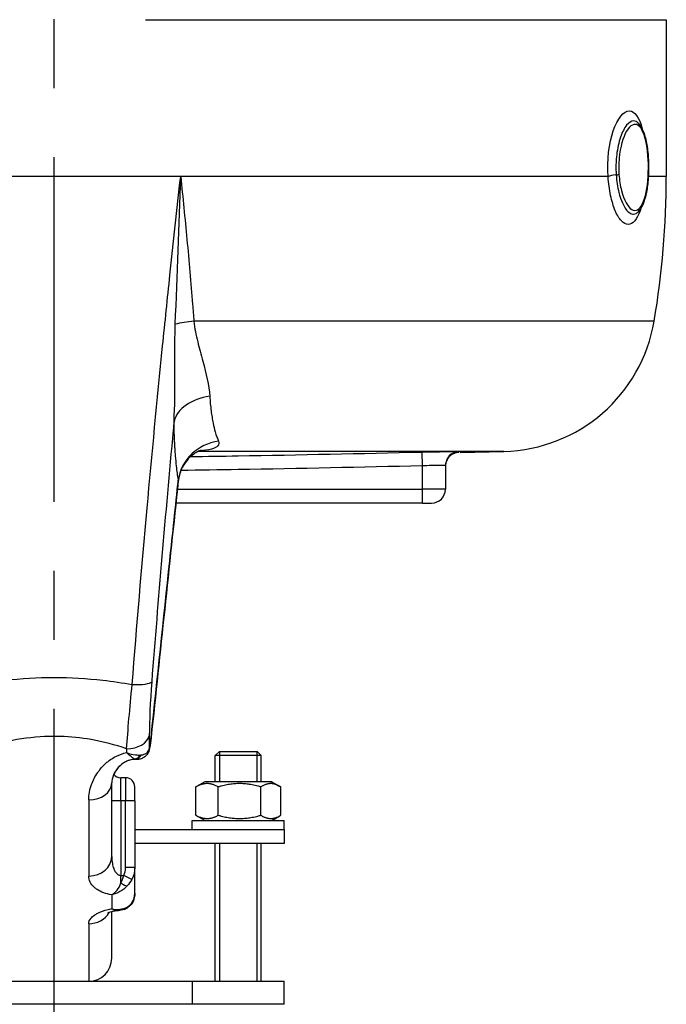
# Model space of a CAD drawing. Header units: millimetres. Extents: x -309 to 8091, y -6405 to -465.
# Tile 20 of 57: x 2912 to 3053, y -4744 to -4530. Entities that reach past the tile are written whole.
import ezdxf

# ---------------------------------------------------------------- set-up
doc = ezdxf.new("R2010")
doc.units = ezdxf.units.MM
doc.header["$LTSCALE"] = 20
doc.linetypes.add('MITTE', pattern=[2, 1.25, -0.25, 0.25, -0.25])
doc.layers.add('02-LINIE-035', color=2, linetype='CONTINUOUS')
doc.layers.add('05-ACHSE', color=1, linetype='MITTE')

msp = doc.modelspace()

# ---------------------------------------------------------------- linework, layer by layer
at = {"layer": '02-LINIE-035'}
for p, q in [((2939.53, -4529.76), (3052.69, -4529.76)), ((3052.69, -4529.76), (3052.69, -4563.88)), ((2947.17, -4563.88), (2892.21, -4563.88)), ((3040.03, -4563.88), (2947.17, -4563.88)), ((3052.69, -4563.88), (3048.78, -4563.88)), ((3047.44, -4569.96), (3047.44, -4569.96)), ((2946.46, -4583.88), (2946.46, -4583.88)), ((2946.12, -4592.8), (2946.12, -4592.8)), ((2946.04, -4594.87), (2946.04, -4594.87)), ((3050.06, -4595.3), (2950.03, -4595.3)), ((2942.04, -4612.87), (2942.04, -4612.87)), ((2945.89, -4612.87), (2945.89, -4612.87)), ((2949.33, -4624.77), (2949.33, -4624.77)), ((3017.42, -4623.63), (2951, -4623.63)), ((2999.69, -4626.78), (2999.62, -4623.79)), ((3007.61, -4623.88), (3007.62, -4623.69)), ((3007.92, -4623.88), (3017.42, -4623.63)), ((2999.69, -4631.88), (2999.69, -4626.78)), ((3004.69, -4626.69), (3004.69, -4631.88)), ((2940.25, -4631.88), (2940.25, -4631.88)), ((2946.45, -4631.88), (2999.69, -4631.88)), ((3004.69, -4631.88), (2999.69, -4631.88)), ((2999.69, -4634.88), (2999.69, -4631.88)), ((2939.98, -4634.88), (2939.98, -4634.88)), ((2999.69, -4634.88), (2946.14, -4634.88)), ((2999.69, -4634.88), (3001.69, -4634.88)), ((2937.19, -4667.28), (2937.19, -4667.28)), ((2912.19, -4673.11), (2912.19, -4673.11)), ((2927.19, -4673.11), (2927.19, -4673.11)), ((2912.19, -4686.23), (2912.19, -4686.23)), ((2927.19, -4686.23), (2927.19, -4686.23)), ((2935.57, -4686.23), (2935.57, -4686.23)), ((2940.75, -4685.83), (2940.74, -4685.83)), ((2955.61, -4688.88), (2954.69, -4689.8)), ((2955.59, -4688.9), (2955.59, -4695.48)), ((2955.61, -4688.88), (2963.77, -4688.88)), ((2963.77, -4688.88), (2964.69, -4689.8)), ((2963.79, -4695.48), (2963.79, -4688.9)), ((2937.19, -4689.6), (2937.19, -4689.6)), ((2937.19, -4690.54), (2937.19, -4690.63)), ((2937.34, -4690.63), (2937.19, -4690.63)), ((2937.34, -4689.54), (2937.34, -4689.54)), ((2937.34, -4690.59), (2937.34, -4690.63)), ((2937.62, -4690.63), (2937.62, -4690.63)), ((2964.69, -4689.8), (2954.69, -4689.8)), ((2954.69, -4695.48), (2954.69, -4689.8)), ((2964.69, -4695.48), (2964.69, -4689.8)), ((2934.19, -4699.61), (2934.19, -4694.61)), ((2935.19, -4694.61), (2934.19, -4694.61)), ((2935.19, -4694.61), (2935.19, -4699.61)), ((2952.39, -4695.48), (2950.63, -4696.5)), ((2966.99, -4695.48), (2952.39, -4695.48)), ((2966.99, -4695.48), (2968.75, -4696.5)), ((2932.19, -4711.75), (2932.19, -4695.75)), ((2937.19, -4699.61), (2937.19, -4696.61)), ((2950.46, -4702.76), (2950.46, -4696.6)), ((2955.35, -4702.76), (2955.35, -4696.6)), ((2964.59, -4702.76), (2964.59, -4696.6)), ((2968.92, -4702.76), (2968.92, -4696.6)), ((2927.19, -4699.44), (2927.19, -4715.98)), ((2934.19, -4699.61), (2932.19, -4699.61)), ((2935.19, -4699.61), (2934.19, -4699.61)), ((2934.19, -4699.61), (2934.19, -4715.87)), ((2937.19, -4699.61), (2935.19, -4699.61)), ((2935.19, -4714.16), (2935.19, -4699.61)), ((2937.19, -4699.61), (2937.19, -4714.16)), ((2949.69, -4703.88), (2969.69, -4703.88)), ((2949.69, -4705.88), (2949.69, -4703.88)), ((2952.39, -4703.88), (2950.63, -4702.87)), ((2966.99, -4703.88), (2968.75, -4702.87)), ((2969.69, -4705.88), (2969.69, -4703.88)), ((2937.19, -4705.88), (2969.69, -4705.88)), ((2969.69, -4705.88), (2969.69, -4708.88)), ((2969.69, -4708.88), (2937.19, -4708.88)), ((2954.69, -4738.88), (2954.69, -4708.88)), ((2955.59, -4708.88), (2955.59, -4738.88)), ((2963.79, -4738.88), (2963.79, -4708.88)), ((2964.69, -4738.88), (2964.69, -4708.88)), ((2937.19, -4714.16), (2935.19, -4714.16)), ((2937.19, -4719.81), (2937.19, -4714.16)), ((2934.19, -4715.87), (2934.8, -4715.87)), ((2934.19, -4717.49), (2934.19, -4715.87)), ((2936.55, -4716.72), (2934.8, -4715.87)), ((2932.19, -4720.08), (2932.19, -4723.12)), ((2932.19, -4723.12), (2932.19, -4723.12)), ((2934.19, -4723.17), (2934.19, -4723.17)), ((2932.19, -4733.88), (2932.19, -4723.74)), ((2927.19, -4726.36), (2927.19, -4738.88)), ((2889.69, -4738.88), (2949.69, -4738.88)), ((2949.69, -4738.88), (2969.69, -4738.88)), ((2949.69, -4738.88), (2949.69, -4743.88)), ((2969.69, -4743.88), (2969.69, -4738.88)), ((2949.69, -4743.88), (2889.69, -4743.88)), ((2969.69, -4743.88), (2949.69, -4743.88))]:
    msp.add_line(p, q, dxfattribs=at)
for centre, radius, start, end in [((2863.69, -4563.88), 189, 350.4316, 0), ((3016.53, -4589.65), 34, 271.5, 350.4316), ((3001.69, -4631.88), 3, 270, 0), ((2934.19, -4692.61), 2, 219.1144, 270), ((2935.19, -4696.61), 2, 0, 90), ((2927.19, -4733.88), 5, 270, 0)]:
    msp.add_arc(centre, radius, start, end, dxfattribs=at)
for centre, major_axis, ratio, start_param, end_param in [((3042.74, -4563.88), (2.99, 0.21), 0.149523, 1.877113, 2.696333), ((2952.33, -4596.96), (9.97, 0.76), 0.187564, 1.788788, 2.244341), ((2955.58, -4618.12), (-10, -0.11), 0.663174, 4.916558, 6.1084), ((2956.56, -4630.79), (-9.83, -1.84), 0.942097, 4.654208, 5.975735), ((3007.69, -4626.69), (-3, 0), 0.999947, 4.736473, 6.283185), ((2935.94, -4673.22), (4.98, -0.39), 0.212043, 4.866708, 6.154837), ((2935.41, -4684.98), (5, -0.03), 0.662708, 4.716786, 6.134809), ((2941.94, -4587), (-1.51, -147.75), 0.005237, 5.442192, 5.468207), ((2937.44, -4588.9), (1.88, 149.98), 0.006948, 2.295248, 2.302984), ((2938.36, -4688.12), (1.93, -0.51), 0.820976, 6.283178, 6.468735), ((2938.36, -4688.12), (1.93, -0.51), 0.820976, 6.283061, 6.283177), ((2937.19, -4688.58), (-0.47, -1.94), 0.769026, 0.307666, 1.172782), ((2935.63, -4685.28), (2.29, -5.3), 0.343881, 5.945698, 6.006573), ((2937.34, -4688.61), (-0.34, -1.97), 0.791734, 0.215632, 1.158285), ((2935.78, -4685.15), (4.39, -3.74), 0.578639, 5.731741, 5.792556), ((2927.19, -4695.28), (-5, 0), 0.455639, 4.271503, 4.271636), ((2927.29, -4697.59), (-4.99, -0.39), 0.644923, 4.406234, 4.406236), ((2927.19, -4695.75), (5, 0), 0.737028, 4.712389, 6.283185), ((2927.19, -4700.58), (-5, 0), 0.886506, 4.598101, 4.598162), ((2927.19, -4700.44), (-4.99, 0.23), 0.885154, 4.630478, 4.630536), ((2927.19, -4711.75), (5, 0), 0.84735, 4.712389, 6.283185), ((2930.58, -4713.64), (-3.98, 2.65), 0.878582, 3.258413, 3.670404), ((2934.19, -4716.84), (1.58, -1.23), 0.260824, 4.913581, 5.891282), ((2927.19, -4721.78), (5, 0), 0.916513, 5.977593, 5.977612), ((2934.19, -4721.39), (0.68, -1.88), 0.774467, 0.001112, 0.539492), ((2927.19, -4721.78), (5, 0), 0.916515, 4.712389, 5.795682)]:
    msp.add_ellipse(centre, major_axis=major_axis, ratio=ratio, start_param=start_param, end_param=end_param, dxfattribs=at)
for points, knots in [([(3040.03, -4563.88), (3039.78, -4560.35), (3040.24, -4556.64), (3041.16, -4553.93), (3042.09, -4551.23), (3043.45, -4549.57), (3044.67, -4549.57), (3045.82, -4549.57), (3046.81, -4551.04), (3047.45, -4553.51)], [0, 0, 0, 0, 0.25, 0.25, 0.25, 0.5, 0.5, 0.5, 0.7369157, 0.7369157, 0.7369157, 0.7369157]), ([(3046.61, -4552.26), (3046.29, -4551.94), (3045.94, -4551.78), (3045.58, -4551.78), (3045.09, -4551.78), (3044.57, -4552.1), (3044.07, -4552.71), (3043.58, -4553.32), (3043.11, -4554.22), (3042.74, -4555.32), (3042.74, -4555.33), (3042.73, -4555.33), (3042.73, -4555.34), (3042.36, -4556.45), (3042.07, -4557.76), (3041.91, -4559.16), (3041.78, -4560.26), (3041.73, -4561.42), (3041.76, -4562.57), (3041.77, -4562.89), (3041.79, -4563.2), (3041.81, -4563.52)], [0.4104177, 0.4104177, 0.4104177, 0.4104177, 0.499891, 0.499891, 0.499891, 0.6243466, 0.6243466, 0.6243466, 0.7492512, 0.7492512, 0.7492512, 0.75, 0.75, 0.75, 0.8748745, 0.8748745, 0.8748745, 0.972849, 0.972849, 0.972849, 1, 1, 1, 1]), ([(3048.74, -4563.89), (3048.89, -4561.47), (3048.76, -4558.88), (3048.38, -4556.82), (3048, -4554.77), (3047.35, -4553.26), (3046.57, -4552.74), (3045.78, -4552.21), (3044.86, -4552.66), (3044.07, -4553.99), (3043.28, -4555.32), (3042.67, -4557.46), (3042.45, -4559.87), (3042.35, -4561.03), (3042.34, -4562.23), (3042.41, -4563.4)], [0, 0, 0, 0, 0.125, 0.125, 0.125, 0.25, 0.25, 0.25, 0.375, 0.375, 0.375, 0.5, 0.5, 0.5, 0.5602271, 0.5602271, 0.5602271, 0.5602271]), ([(3046.61, -4552.26), (3047.02, -4552.68), (3047.35, -4553.23), (3047.94, -4554.64), (3048.21, -4555.57), (3048.58, -4557.59), (3048.71, -4558.69), (3048.84, -4560.89), (3048.86, -4562.02), (3048.78, -4564.17), (3048.69, -4565.23), (3048.42, -4567.17), (3048.23, -4568.08), (3047.74, -4569.69), (3047.44, -4570.4), (3046.86, -4571.23), (3046.65, -4571.48), (3046.41, -4571.68)], [0, 0, 0, 0, 0.310978, 0.310978, 0.676088, 0.676088, 1.022721, 1.022721, 1.352195, 1.352195, 1.673432, 1.673432, 1.998899, 1.998899, 2.337957, 2.337957, 2.507106, 2.507106, 2.507106, 2.507106]), ([(2936.62, -4674.33), (2937.63, -4661.63), (2938.72, -4648.84), (2939.88, -4635.99), (2940.93, -4624.27), (2942.06, -4612.51), (2943.25, -4600.72), (2943.76, -4595.58), (2944.3, -4590.44), (2944.84, -4585.29), (2945.59, -4578.16), (2946.37, -4571.02), (2947.17, -4563.88)], [0, 0, 0, 0, 0.349626, 0.349626, 0.349626, 0.668314, 0.668314, 0.668314, 0.80729, 0.80729, 0.80729, 1, 1, 1, 1]), ([(2947.17, -4563.88), (2947.63, -4568.44), (2948.09, -4572.99), (2948.52, -4577.53), (2948.97, -4582.26), (2949.39, -4586.97), (2949.76, -4591.67), (2949.85, -4592.88), (2949.94, -4594.09), (2950.03, -4595.3)], [0, 0, 0, 0, 0.4330124, 0.4330124, 0.4330124, 0.8836623, 0.8836623, 0.8836623, 1, 1, 1, 1]), ([(3047.23, -4570.67), (3047.17, -4570.89), (3047.1, -4571.09), (3047.02, -4571.29), (3047.02, -4571.3), (3047.02, -4571.3), (3047.02, -4571.31), (3046.32, -4573.2), (3045.39, -4574.27), (3044.4, -4574.27), (3043.91, -4574.27), (3043.4, -4574.01), (3042.93, -4573.5), (3042.45, -4573), (3041.99, -4572.24), (3041.6, -4571.3), (3041.2, -4570.36), (3040.85, -4569.21), (3040.59, -4567.96), (3040.32, -4566.71), (3040.13, -4565.31), (3040.03, -4563.88)], [0.2238465, 0.2238465, 0.2238465, 0.2238465, 0.25, 0.25, 0.25, 0.2505477, 0.2505477, 0.2505477, 0.5, 0.5, 0.5, 0.624936, 0.624936, 0.624936, 0.7498563, 0.7498563, 0.7498563, 0.8753548, 0.8753548, 0.8753548, 1, 1, 1, 1]), ([(3041.81, -4563.52), (3041.9, -4564.87), (3042.1, -4566.16), (3042.38, -4567.32), (3042.6, -4568.19), (3042.86, -4568.96), (3043.15, -4569.62), (3043.24, -4569.82), (3043.33, -4570.01), (3043.43, -4570.19), (3043.84, -4570.96), (3044.29, -4571.51), (3044.75, -4571.8), (3045.01, -4571.96), (3045.26, -4572.04), (3045.52, -4572.04), (3045.72, -4572.04), (3045.92, -4571.99), (3046.11, -4571.89), (3046.21, -4571.83), (3046.31, -4571.77), (3046.41, -4571.68)], [0.0000162, 0.0000162, 0.0000162, 0.0000162, 0.1425869, 0.1425869, 0.1425869, 0.25, 0.25, 0.25, 0.2825567, 0.2825567, 0.2825567, 0.4224426, 0.4224426, 0.4224426, 0.5, 0.5, 0.5, 0.5620177, 0.5620177, 0.5620177, 0.5940184, 0.5940184, 0.5940184, 0.5940184]), ([(3042.41, -4563.4), (3042.5, -4564.65), (3042.69, -4565.86), (3042.96, -4566.94), (3043.5, -4569.02), (3044.34, -4570.51), (3045.19, -4571.03), (3046.04, -4571.55), (3046.9, -4571.09), (3047.53, -4569.77), (3048.17, -4568.46), (3048.59, -4566.32), (3048.74, -4563.89)], [0.5602271, 0.5602271, 0.5602271, 0.5602271, 0.625, 0.625, 0.625, 0.75, 0.75, 0.75, 0.875, 0.875, 0.875, 1, 1, 1, 1]), ([(2945.72, -4617.07), (2945.92, -4613.79), (2945.94, -4610.46), (2945.93, -4607.05), (2945.92, -4605.26), (2945.91, -4603.46), (2945.91, -4601.66), (2945.91, -4600.72), (2945.91, -4599.78), (2945.92, -4598.84), (2945.94, -4597.88), (2945.96, -4596.93), (2946, -4595.97)], [0, 0, 0, 0, 0.481674, 0.481674, 0.481674, 0.73493, 0.73493, 0.73493, 0.86684, 0.86684, 0.86684, 1, 1, 1, 1]), ([(2950.03, -4595.3), (2950.19, -4596.87), (2950.5, -4598.35), (2950.86, -4599.79), (2951.03, -4600.5), (2951.21, -4601.2), (2951.4, -4601.88), (2951.6, -4602.6), (2951.8, -4603.31), (2951.99, -4604.01), (2952.72, -4606.74), (2953.33, -4609.26), (2953.48, -4611.65)], [0, 0, 0, 0, 0.248443, 0.248443, 0.248443, 0.371015, 0.371015, 0.371015, 0.499544, 0.499544, 0.499544, 1, 1, 1, 1]), ([(2953.48, -4611.65), (2953.56, -4612.78), (2953.65, -4613.83), (2953.77, -4614.8), (2953.84, -4615.28), (2953.9, -4615.75), (2953.98, -4616.2), (2954.05, -4616.65), (2954.13, -4617.08), (2954.22, -4617.49), (2954.35, -4618.17), (2954.5, -4618.79), (2954.66, -4619.36), (2954.89, -4620.17), (2955.14, -4620.86), (2955.4, -4621.44)], [0, 0, 0, 0, 0.247747, 0.247747, 0.247747, 0.372352, 0.372352, 0.372352, 0.497319, 0.497319, 0.497319, 0.703638, 0.703638, 0.703638, 1, 1, 1, 1]), ([(2945.72, -4617.07), (2945.66, -4617.74), (2945.6, -4618.4), (2945.54, -4619.06), (2943.83, -4637.41), (2942.28, -4655.64), (2940.87, -4673.74)], [0, 0, 0, 0, 0.034797, 0.034797, 0.034797, 1, 1, 1, 1]), ([(2945.93, -4622.88), (2945.91, -4622.57), (2945.9, -4622.27), (2945.88, -4621.95), (2945.86, -4621.69), (2945.85, -4621.42), (2945.84, -4621.15), (2945.78, -4619.89), (2945.74, -4618.53), (2945.72, -4617.07)], [0, 0, 0, 0, 0.174828, 0.174828, 0.174828, 0.322261, 0.322261, 0.322261, 1, 1, 1, 1]), ([(2955.4, -4621.44), (2955.72, -4622.15), (2955.21, -4622.78), (2953.85, -4623.15), (2953.14, -4623.33), (2952.25, -4623.45), (2951.26, -4623.52)], [0, 0, 0, 0, 0.5, 0.5, 0.5, 0.7589712, 0.7589712, 0.7589712, 0.7589712]), ([(2946.67, -4629.75), (2946.52, -4628.94), (2946.39, -4627.96), (2946.26, -4626.82), (2946.19, -4626.15), (2946.12, -4625.42), (2946.06, -4624.64), (2946.02, -4624.1), (2945.98, -4623.54), (2945.94, -4622.96), (2945.94, -4622.93), (2945.94, -4622.91), (2945.93, -4622.88)], [0, 0, 0, 0, 0.5, 0.5, 0.5, 0.791988, 0.791988, 0.791988, 0.990248, 0.990248, 0.990248, 1, 1, 1, 1]), ([(2951.61, -4623.4), (2951.61, -4623.4), (2951.56, -4623.41), (2951.35, -4623.49), (2951.2, -4623.54), (2950.8, -4623.73), (2950.54, -4623.87), (2949.91, -4624.28), (2949.54, -4624.57), (2948.69, -4625.37), (2948.24, -4625.94), (2947.38, -4627.33), (2947.02, -4628.22), (2946.73, -4629.47), (2946.67, -4629.81), (2946.64, -4630.15)], [0.566219, 0.566219, 0.566219, 0.566219, 0.671631, 0.671631, 0.777556, 0.777556, 0.914709, 0.914709, 1.090638, 1.090638, 1.334477, 1.334477, 1.643885, 1.643885, 1.757902, 1.757902, 1.757902, 1.757902]), ([(2949.33, -4624.77), (2952.76, -4624.72), (2956.2, -4624.67), (2959.64, -4624.61), (2972.97, -4624.38), (2986.3, -4624.09), (2999.62, -4623.79)], [0.6854071, 0.6854071, 0.6854071, 0.6854071, 0.7499061, 0.7499061, 0.7499061, 1, 1, 1, 1]), ([(2999.62, -4623.79), (3001.73, -4623.74), (3003.8, -4623.7), (3005.28, -4623.68), (3006.75, -4623.67), (3007.62, -4623.67), (3007.62, -4623.69)], [0, 0, 0, 0, 0.5, 0.5, 0.5, 1, 1, 1, 1]), ([(3007.61, -4623.88), (3007.29, -4623.89), (3006.96, -4623.95), (3006.36, -4624.18), (3006.07, -4624.34), (3005.57, -4624.73), (3005.35, -4624.97), (3005.01, -4625.51), (3004.87, -4625.8), (3004.76, -4626.24), (3004.73, -4626.36), (3004.7, -4626.62), (3004.69, -4626.75), (3004.69, -4626.88)], [0, 0, 0, 0, 0.0972336, 0.0972336, 0.1927679, 0.1927679, 0.2883466, 0.2883466, 0.3839222, 0.3839222, 0.4225093, 0.4225093, 0.4617536, 0.4617536, 0.4617536, 0.4617536]), ([(2999.69, -4626.78), (2986.36, -4627.09), (2973.02, -4627.38), (2959.69, -4627.61), (2955.54, -4627.68), (2951.38, -4627.75), (2947.23, -4627.8)], [0, 0, 0, 0, 0.2499946, 0.2499946, 0.2499946, 0.3278896, 0.3278896, 0.3278896, 0.3278896]), ([(3004.69, -4626.69), (3004.69, -4626.67), (3004.15, -4626.67), (3002.3, -4626.7), (3001.01, -4626.74), (2999.69, -4626.78)], [0, 0, 0, 0, 0.5, 0.5, 1, 1, 1, 1]), ([(2940.74, -4685.83), (2942.1, -4673.03), (2943.45, -4660.22), (2945.42, -4641.53), (2946.05, -4635.64), (2946.67, -4629.75)], [0, 0, 0, 0, 0.684934, 0.684934, 1, 1, 1, 1]), ([(2902.76, -4674.33), (2904.82, -4673.96), (2906.9, -4673.65), (2909.01, -4673.41), (2912.54, -4673.01), (2916.06, -4672.81), (2919.63, -4672.8), (2919.65, -4672.8), (2919.67, -4672.8), (2919.68, -4672.8), (2923.24, -4672.8), (2926.76, -4673.01), (2930.28, -4673.4), (2932.41, -4673.64), (2934.53, -4673.96), (2936.62, -4674.33)], [0, 0, 0, 0, 0.18626, 0.18626, 0.18626, 0.498543, 0.498543, 0.498543, 0.5, 0.5, 0.5, 0.811153, 0.811153, 0.811153, 1, 1, 1, 1]), ([(2935.41, -4688.29), (2932.94, -4687.46), (2930.36, -4686.78), (2927.71, -4686.32), (2925.5, -4685.93), (2923.26, -4685.7), (2920.99, -4685.63), (2920.55, -4685.62), (2920.11, -4685.62), (2919.66, -4685.62), (2919.66, -4685.62), (2919.65, -4685.62), (2919.65, -4685.62), (2916.92, -4685.62), (2914.25, -4685.87), (2911.6, -4686.33), (2908.96, -4686.8), (2906.41, -4687.47), (2903.97, -4688.29)], [0, 0, 0, 0, 0.250151, 0.250151, 0.250151, 0.459302, 0.459302, 0.459302, 0.5, 0.5, 0.5, 0.500476, 0.500476, 0.500476, 0.751079, 0.751079, 0.751079, 1, 1, 1, 1]), ([(2940.75, -4685.83), (2940.72, -4686.19), (2940.67, -4686.56), (2940.57, -4687.25), (2940.52, -4687.58), (2940.41, -4688.15), (2940.36, -4688.4), (2940.29, -4688.63)], [0, 0, 0, 0, 0.109154, 0.109154, 0.219522, 0.219522, 0.3213625, 0.3213625, 0.3213625, 0.3213625]), ([(2940.34, -4688.33), (2940.38, -4688.16), (2940.43, -4687.95), (2940.47, -4687.72), (2940.52, -4687.46), (2940.57, -4687.15), (2940.62, -4686.83), (2940.66, -4686.52), (2940.71, -4686.17), (2940.74, -4685.83)], [0, 0, 0, 0, 0.307405, 0.307405, 0.307405, 0.653773, 0.653773, 0.653773, 1, 1, 1, 1]), ([(2927.19, -4699.44), (2927.19, -4698.32), (2927.39, -4697.2), (2927.79, -4696.09), (2928.11, -4695.2), (2928.56, -4694.32), (2929.14, -4693.48), (2929.28, -4693.27), (2929.44, -4693.07), (2929.6, -4692.86), (2930, -4692.35), (2930.47, -4691.86), (2930.99, -4691.4), (2931.21, -4691.21), (2931.43, -4691.03), (2931.66, -4690.86), (2932, -4690.61), (2932.35, -4690.38), (2932.73, -4690.17), (2933.38, -4689.81), (2934.08, -4689.51), (2934.83, -4689.29), (2935.02, -4689.24), (2935.21, -4689.2), (2935.41, -4689.15)], [0, 0, 0, 0, 0.278174, 0.278174, 0.278174, 0.5, 0.5, 0.5, 0.555741, 0.555741, 0.555741, 0.693534, 0.693534, 0.693534, 0.75, 0.75, 0.75, 0.830443, 0.830443, 0.830443, 0.96621, 0.96621, 0.96621, 1, 1, 1, 1]), ([(2935.41, -4689.15), (2936.07, -4689.39), (2936.74, -4689.55), (2937.34, -4689.62), (2937.71, -4689.67), (2938.06, -4689.68), (2938.38, -4689.67)], [0.0000677, 0.0000677, 0.0000677, 0.0000677, 0.6226663, 0.6226663, 0.6226663, 1, 1, 1, 1]), ([(2937.19, -4690.54), (2937.04, -4690.46), (2936.86, -4690.34), (2936.66, -4690.19), (2936.46, -4690.04), (2936.24, -4689.87), (2936.01, -4689.67), (2935.91, -4689.59), (2935.8, -4689.5), (2935.7, -4689.41), (2935.65, -4689.37), (2935.6, -4689.33), (2935.55, -4689.28), (2935.53, -4689.26), (2935.5, -4689.24), (2935.48, -4689.22), (2935.46, -4689.21), (2935.45, -4689.2), (2935.44, -4689.18), (2935.44, -4689.18), (2935.43, -4689.17), (2935.42, -4689.17), (2935.42, -4689.17), (2935.42, -4689.16), (2935.42, -4689.16), (2935.41, -4689.16), (2935.41, -4689.16), (2935.41, -4689.15)], [0, 0, 0, 0, 0.372379, 0.372379, 0.372379, 0.720983, 0.720983, 0.720983, 0.867591, 0.867591, 0.867591, 0.935969, 0.935969, 0.935969, 0.968822, 0.968822, 0.968822, 0.98477, 0.98477, 0.98477, 0.992543, 0.992543, 0.992543, 0.995838, 0.995838, 0.995838, 1, 1, 1, 1]), ([(2940.29, -4688.63), (2940.21, -4688.96), (2940.06, -4689.28), (2939.66, -4689.81), (2939.42, -4690.03), (2938.91, -4690.36), (2938.63, -4690.48), (2938.11, -4690.61), (2937.86, -4690.63), (2937.62, -4690.63)], [0, 0, 0, 0, 0.1114417, 0.1114417, 0.2143178, 0.2143178, 0.3117742, 0.3117742, 0.3957911, 0.3957911, 0.3957911, 0.3957911]), ([(2938.63, -4689.65), (2939.05, -4689.6), (2939.42, -4689.47), (2939.71, -4689.26), (2940.02, -4689.04), (2940.24, -4688.72), (2940.34, -4688.33)], [0, 0, 0, 0, 0.482021, 0.482021, 0.482021, 1, 1, 1, 1]), ([(2937.19, -4690.63), (2937, -4690.63), (2936.81, -4690.65), (2936.44, -4690.7), (2936.26, -4690.74), (2935.87, -4690.85), (2935.65, -4690.93), (2935.16, -4691.15), (2934.89, -4691.31), (2934.24, -4691.76), (2933.9, -4692.07), (2933.14, -4692.92), (2932.81, -4693.47), (2932.3, -4694.64), (2932.19, -4695.23), (2932.19, -4695.75)], [0, 0, 0, 0, 0.057033, 0.057033, 0.115561, 0.115561, 0.196464, 0.196464, 0.321328, 0.321328, 0.532322, 0.532322, 0.878129, 0.878129, 1.311763, 1.311763, 1.311763, 1.311763]), ([(2937.19, -4690.63), (2937, -4690.63), (2936.81, -4690.65), (2936.44, -4690.7), (2936.26, -4690.74), (2935.87, -4690.85), (2935.65, -4690.93), (2935.16, -4691.15), (2934.89, -4691.31), (2934.24, -4691.76), (2933.9, -4692.07), (2933.18, -4692.88), (2932.86, -4693.39), (2932.64, -4693.87)], [0, 0, 0, 0, 0.0570327, 0.0570327, 0.1155615, 0.1155615, 0.1964639, 0.1964639, 0.321328, 0.321328, 0.5323216, 0.5323216, 0.8522938, 0.8522938, 0.8522938, 0.8522938]), ([(2932.19, -4711.75), (2932.19, -4712.25), (2932.23, -4712.75), (2932.32, -4713.24), (2932.38, -4713.63), (2932.48, -4714.01), (2932.63, -4714.38), (2932.66, -4714.45), (2932.69, -4714.52), (2932.72, -4714.6), (2932.81, -4714.8), (2932.93, -4715), (2933.06, -4715.18), (2933.2, -4715.38), (2933.38, -4715.56), (2933.59, -4715.69), (2933.67, -4715.74), (2933.77, -4715.78), (2933.86, -4715.81), (2933.97, -4715.85), (2934.08, -4715.87), (2934.19, -4715.87)], [0, 0, 0, 0, 0.307765, 0.307765, 0.307765, 0.54959, 0.54959, 0.54959, 0.59907, 0.59907, 0.59907, 0.73613, 0.73613, 0.73613, 0.881759, 0.881759, 0.881759, 0.93819, 0.93819, 0.93819, 1, 1, 1, 1]), ([(2932.19, -4720.08), (2930.94, -4719.86), (2929.85, -4719.45), (2929.05, -4718.93), (2928.83, -4718.79), (2928.62, -4718.64), (2928.44, -4718.48), (2927.6, -4717.75), (2927.19, -4716.88), (2927.19, -4715.98)], [0, 0, 0, 0, 0.392187, 0.392187, 0.392187, 0.5, 0.5, 0.5, 1, 1, 1, 1]), ([(2937.19, -4719.81), (2937.19, -4720.24), (2937.12, -4720.66), (2936.87, -4721.45), (2936.67, -4721.84), (2936.16, -4722.48), (2935.86, -4722.75), (2935.32, -4723.08), (2935.1, -4723.18), (2934.87, -4723.27)], [0, 0, 0, 0, 0.1318531, 0.1318531, 0.2676213, 0.2676213, 0.3997115, 0.3997115, 0.4816145, 0.4816145, 0.4816145, 0.4816145]), ([(2935.52, -4722.73), (2936, -4722.47), (2936.41, -4722.1), (2936.7, -4721.63), (2937.01, -4721.13), (2937.19, -4720.5), (2937.19, -4719.81)], [0, 0, 0, 0, 0.481828, 0.481828, 0.481828, 1, 1, 1, 1]), ([(2927.19, -4726.36), (2927.19, -4725.96), (2927.36, -4725.56), (2927.69, -4725.16), (2927.89, -4724.91), (2928.16, -4724.67), (2928.5, -4724.44), (2928.69, -4724.31), (2928.9, -4724.19), (2929.13, -4724.07), (2929.76, -4723.74), (2930.52, -4723.46), (2931.39, -4723.27), (2931.59, -4723.22), (2931.8, -4723.18), (2932.01, -4723.15), (2932.07, -4723.14), (2932.13, -4723.13), (2932.19, -4723.12)], [0, 0, 0, 0, 0.306395, 0.306395, 0.306395, 0.5, 0.5, 0.5, 0.610594, 0.610594, 0.610594, 0.910773, 0.910773, 0.910773, 0.979965, 0.979965, 0.979965, 1, 1, 1, 1]), ([(2933.56, -4723.52), (2933.31, -4723.54), (2933.06, -4723.57), (2932.57, -4723.65), (2932.32, -4723.7), (2931.89, -4723.82), (2931.71, -4723.88), (2931.43, -4724), (2931.33, -4724.05), (2931.26, -4724.09), (2931.25, -4724.09), (2931.25, -4724.09)], [0.0088394, 0.0088394, 0.0088394, 0.0088394, 0.0879076, 0.0879076, 0.1778416, 0.1778416, 0.2757161, 0.2757161, 0.3743805, 0.3743805, 0.4213915, 0.4213915, 0.4213915, 0.4213915])]:
    msp.add_open_spline(points, degree=3, knots=knots, dxfattribs=at)
for points in [[(3046.62, -4552.28), (3046.62, -4552.28), (3046.62, -4552.28), (3046.62, -4552.28)], [(3046.62, -4552.28), (3046.62, -4552.28), (3046.62, -4552.28), (3046.62, -4552.28)], [(2946, -4595.97), (2946.42, -4585.3), (2946.79, -4574.59), (2947.17, -4563.88)], [(2946.64, -4630.15), (2944.68, -4648.71), (2942.71, -4667.27), (2940.75, -4685.83)], [(2946.64, -4630.15), (2946.65, -4630.02), (2946.66, -4629.88), (2946.67, -4629.75)], [(2946.64, -4630.15), (2946.64, -4630.15), (2946.64, -4630.15), (2946.64, -4630.15)], [(2940.87, -4673.74), (2940.53, -4678.13), (2940.37, -4682.14), (2940.35, -4685.5)], [(2935.41, -4688.29), (2935.72, -4684.3), (2936.1, -4679.52), (2936.62, -4674.33)], [(2937.62, -4690.63), (2937.53, -4690.63), (2937.44, -4690.62), (2937.34, -4690.59)], [(2937.6, -4690.63), (2937.51, -4690.63), (2937.43, -4690.63), (2937.34, -4690.63)], [(2937.19, -4714.16), (2937.19, -4715.06), (2936.97, -4715.93), (2936.55, -4716.72)], [(2934.19, -4717.49), (2934.43, -4716.97), (2934.64, -4716.44), (2934.8, -4715.87)], [(2936.55, -4716.72), (2936.27, -4717.23), (2935.92, -4717.7), (2935.52, -4718.13)], [(2932.19, -4720.08), (2933.06, -4719.61), (2933.81, -4718.68), (2934.19, -4717.49)], [(2935.52, -4718.13), (2934.61, -4719.12), (2933.41, -4719.82), (2932.19, -4720.08)], [(2932.19, -4723.12), (2933.41, -4723.36), (2934.61, -4723.22), (2935.52, -4722.73)], [(2932.19, -4723.12), (2932.74, -4723.39), (2933.25, -4723.54), (2933.65, -4723.51)], [(2934.87, -4723.27), (2934.48, -4723.41), (2934.07, -4723.49), (2933.66, -4723.51)], [(2934.44, -4723.12), (2934.44, -4723.12), (2934.44, -4723.12), (2934.44, -4723.12)], [(2933.65, -4723.51), (2933.65, -4723.51), (2933.65, -4723.51), (2933.65, -4723.51)]]:
    msp.add_open_spline(points, degree=3, dxfattribs=at)
for points, weights in [([(3041.81, -4563.52), (3042.24, -4563.47), (3042.41, -4563.4)], [0.953556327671, 0.890621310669, 1.00004898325]), ([(2955.35, -4696.6), (2952.91, -4695.27), (2950.46, -4696.6)], [1, 1.15470053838, 1]), ([(2950.46, -4696.6), (2950.54, -4696.55), (2950.63, -4696.5)], [1, 1.00539111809, 1.01040648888]), ([(2964.59, -4696.6), (2959.97, -4695.27), (2955.35, -4696.6)], [1, 1.15470053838, 1]), ([(2968.92, -4696.6), (2966.75, -4695.27), (2964.59, -4696.6)], [1, 1.15470053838, 1]), ([(2950.46, -4702.76), (2952.91, -4704.1), (2955.35, -4702.76)], [1, 1.15470053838, 1]), ([(2950.63, -4702.87), (2950.54, -4702.82), (2950.46, -4702.76)], [1.01040648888, 1.00539111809, 1]), ([(2955.35, -4702.76), (2959.97, -4704.1), (2964.59, -4702.76)], [1, 1.15470053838, 1]), ([(2964.59, -4702.76), (2966.75, -4704.1), (2968.92, -4702.76)], [1, 1.15470053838, 1])]:
    msp.add_rational_spline(points, weights, degree=2, dxfattribs=at)
at = {"layer": '05-ACHSE', "ltscale": 3}
msp.add_line((2919.69, -4874.63), (2919.69, -3315.92), dxfattribs=at)

doc.saveas('drawing.dxf')
